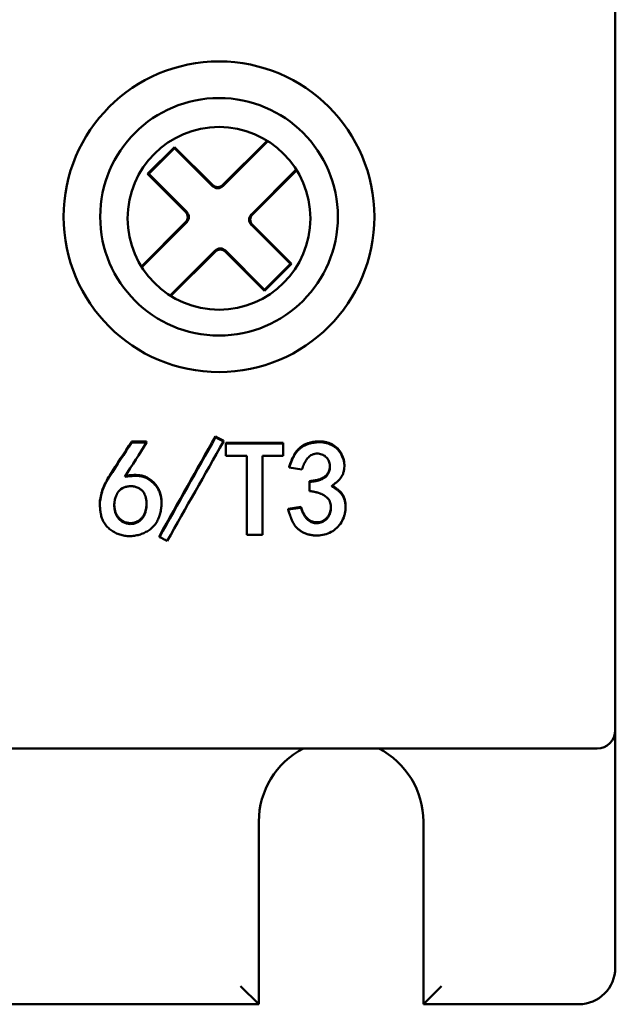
# Model space of a CAD drawing. Header units: millimetres. Extents: x 1837 to 2531, y 1683 to 1885.
# Tile 4 of 37: x 1896 to 1913, y 1683 to 1710. Entities that reach past the tile are written whole.
import ezdxf

# ---------------------------------------------------------------- set-up
doc = ezdxf.new("R2010")
doc.units = ezdxf.units.MM
doc.layers.add('Видимый контур (ГОСТ)', color=7, linetype='Continuous', lineweight=50)

msp = doc.modelspace()

# ---------------------------------------------------------------- linework, layer by layer
at = {"layer": 'Видимый контур (ГОСТ)'}
for p, q in [((1912.51, 1692.133), (1912.51, 1715.798)), ((1901.776, 1705.708), (1902.987, 1706.919)), ((1901.776, 1705.678), (1903.006, 1706.907)), ((1900.455, 1706.746), (1899.718, 1706.009)), ((1900.455, 1706.716), (1899.748, 1706.009)), ((1901.493, 1705.708), (1900.455, 1706.746)), ((1900.455, 1706.716), (1900.455, 1706.746)), ((1901.493, 1705.678), (1900.455, 1706.716)), ((1903.783, 1706.13), (1902.554, 1704.9)), ((1903.795, 1706.111), (1902.584, 1704.9)), ((1899.718, 1706.009), (1900.757, 1704.971)), ((1899.748, 1706.009), (1899.718, 1706.009)), ((1899.748, 1706.009), (1900.786, 1704.971)), ((1899.545, 1703.477), (1900.757, 1704.688)), ((1899.557, 1703.458), (1900.786, 1704.688)), ((1903.622, 1703.549), (1902.554, 1704.617)), ((1903.651, 1703.549), (1902.584, 1704.617)), ((1901.564, 1703.91), (1900.335, 1702.681)), ((1901.564, 1703.881), (1900.353, 1702.669)), ((1901.847, 1703.91), (1902.915, 1702.842)), ((1901.847, 1703.881), (1902.915, 1702.813)), ((1902.915, 1702.842), (1903.622, 1703.549)), ((1902.915, 1702.813), (1903.651, 1703.549)), ((1903.622, 1703.549), (1903.651, 1703.549)), ((1902.915, 1702.842), (1902.915, 1702.813)), ((1901.574, 1698.825), (1901.574, 1698.802)), ((1899.69, 1698.683), (1899.276, 1698.683)), ((1899.276, 1698.683), (1899.276, 1698.66)), ((1899.69, 1698.66), (1899.276, 1698.66)), ((1899.69, 1698.683), (1899.69, 1698.66)), ((1901.793, 1698.711), (1901.793, 1698.688)), ((1903.426, 1698.654), (1901.859, 1698.654)), ((1901.859, 1698.654), (1901.859, 1698.631)), ((1903.426, 1698.631), (1901.859, 1698.631)), ((1901.859, 1698.293), (1901.859, 1698.631)), ((1903.426, 1698.654), (1903.426, 1698.631)), ((1903.426, 1698.631), (1903.426, 1698.293)), ((1901.859, 1698.293), (1902.428, 1698.293)), ((1902.428, 1696.137), (1902.428, 1698.293)), ((1902.858, 1698.293), (1902.858, 1696.137)), ((1902.858, 1698.293), (1903.426, 1698.293)), ((1903.592, 1697.997), (1903.592, 1697.973)), ((1903.592, 1697.973), (1903.935, 1697.924)), ((1905.099, 1698.04), (1905.099, 1698.017)), ((1904.147, 1697.602), (1904.147, 1697.578)), ((1904.147, 1697.333), (1904.147, 1697.578)), ((1898.407, 1697.042), (1898.407, 1697.017)), ((1900.097, 1697.018), (1900.097, 1696.993)), ((1903.908, 1696.897), (1903.563, 1696.848)), ((1903.908, 1696.872), (1903.563, 1696.823)), ((1903.908, 1696.897), (1903.908, 1696.872)), ((1905.132, 1696.919), (1905.132, 1696.894)), ((1903.563, 1696.848), (1903.563, 1696.823)), ((1900.04, 1696.1), (1900.04, 1696.074)), ((1902.428, 1696.137), (1902.858, 1696.137)), ((1912.51, 1690.787), (1912.51, 1692.133)), ((1912.51, 1690.787), (1912.51, 1684.287)), ((1912.01, 1690.287), (1868.01, 1690.287)), ((1902.76, 1688.287), (1902.76, 1683.287)), ((1907.26, 1683.287), (1907.26, 1688.287)), ((1902.76, 1683.287), (1902.26, 1683.787)), ((1907.26, 1683.287), (1907.76, 1683.787)), ((1902.76, 1683.287), (1877.26, 1683.287)), ((1911.51, 1683.287), (1907.26, 1683.287))]:
    msp.add_line(p, q, dxfattribs=at)
for centre, radius in [((1901.67, 1704.837), 4.25), ((1901.67, 1704.837), 3.25), ((1901.67, 1704.794), 2.5)]:
    msp.add_circle(centre, radius, dxfattribs=at)
for centre, radius, start, end in [((1901.635, 1705.849), 0.2, 224.9964, 315.0036), ((1901.635, 1705.819), 0.2, 224.9964, 315.0036), ((1902.695, 1704.759), 0.2, 134.9964, 225.0036), ((1902.725, 1704.759), 0.2, 134.9964, 225.0036), ((1912.01, 1690.787), 0.5, 270, 0), ((1905.01, 1688.287), 2.25, 117.266, 180), ((1905.01, 1688.287), 2.25, 0, 62.734), ((1911.51, 1684.287), 1, 270, 0)]:
    msp.add_arc(centre, radius, start, end, dxfattribs=at)
for centre, major_axis, ratio, start_param, end_param in [((1900.615, 1704.829), (0.2, 0), 0.999695, 5.497939, 7.068431), ((1900.645, 1704.829), (0.2, 0), 0.999695, 5.497939, 7.068431), ((1901.705, 1703.769), (0, 0.2), 0.999695, 5.497939, 7.068431), ((1901.705, 1703.739), (0, 0.2), 0.999695, 5.497939, 7.068431), ((1900.807, 1724.195), (-160.317, -286.85), 0.039789, 1.494954, 1.504492), ((1900.807, 1724.187), (-160.27, -287.111), 0.039753, 1.494932, 1.504474), ((1898.979, 1725.824), (-189.627, -297.109), 0.042225, 1.503174, 1.506294), ((1898.979, 1725.815), (-189.561, -297.362), 0.042189, 1.50315, 1.506271), ((1899.392, 1725.721), (188.093, 296.842), 0.042022, 4.644583, 4.647752), ((1901.022, 1724.324), (161.854, 287.665), 0.04021, 4.636295, 4.645795)]:
    msp.add_ellipse(centre, major_axis=major_axis, ratio=ratio, start_param=start_param, end_param=end_param, dxfattribs=at)
for points, knots in [([(1901.793, 1698.711), (1901.756, 1698.73), (1901.72, 1698.749), (1901.647, 1698.787), (1901.61, 1698.806), (1901.574, 1698.825)], [-0.02471981, -0.02471981, -0.02471981, -0.02471981, -0.0123599, -0.0123599, 0, 0, 0, 0]), ([(1901.793, 1698.688), (1901.756, 1698.707), (1901.72, 1698.726), (1901.647, 1698.764), (1901.61, 1698.783), (1901.574, 1698.802)], [-0.02472609, -0.02472609, -0.02472609, -0.02472609, -0.01236305, -0.01236305, 0, 0, 0, 0]), ([(1905.099, 1698.04), (1905.099, 1698.053), (1905.098, 1698.066), (1905.096, 1698.11), (1905.092, 1698.14), (1905.079, 1698.2), (1905.071, 1698.23), (1905.039, 1698.319), (1905.011, 1698.373), (1904.904, 1698.524), (1904.81, 1698.596), (1904.679, 1698.646), (1904.666, 1698.651), (1904.637, 1698.66), (1904.623, 1698.664), (1904.58, 1698.674), (1904.55, 1698.68), (1904.459, 1698.691), (1904.395, 1698.692), (1904.313, 1698.685), (1904.298, 1698.684), (1904.267, 1698.68), (1904.251, 1698.677), (1904.205, 1698.668), (1904.175, 1698.661), (1904.085, 1698.635), (1904.028, 1698.611), (1903.95, 1698.567), (1903.924, 1698.55), (1903.878, 1698.514), (1903.856, 1698.495), (1903.826, 1698.465), (1903.817, 1698.455), (1903.799, 1698.434), (1903.79, 1698.423), (1903.764, 1698.388), (1903.748, 1698.362), (1903.73, 1698.332), (1903.729, 1698.329), (1903.726, 1698.324), (1903.721, 1698.315), (1903.716, 1698.306), (1903.706, 1698.287), (1903.7, 1698.274), (1903.681, 1698.233), (1903.668, 1698.204), (1903.654, 1698.17), (1903.654, 1698.169), (1903.653, 1698.167), (1903.652, 1698.163), (1903.65, 1698.159), (1903.647, 1698.151), (1903.645, 1698.146), (1903.638, 1698.128), (1903.633, 1698.114), (1903.618, 1698.071), (1903.605, 1698.036), (1903.592, 1697.997)], [0.2371544, 0.2371544, 0.2371544, 0.2371544, 0.25, 0.25, 0.28125, 0.28125, 0.3125, 0.3125, 0.375, 0.375, 0.5, 0.5, 0.515625, 0.515625, 0.53125, 0.53125, 0.5625, 0.5625, 0.625, 0.625, 0.640625, 0.640625, 0.65625, 0.65625, 0.6875, 0.6875, 0.75, 0.75, 0.78125, 0.78125, 0.8125, 0.8125, 0.828125, 0.828125, 0.84375, 0.84375, 0.875, 0.875, 0.8789062, 0.8789062, 0.8828125, 0.890625, 0.890625, 0.90625, 0.90625, 0.9375, 0.9375, 0.9394531, 0.9394531, 0.9414063, 0.9453125, 0.9453125, 0.953125, 0.953125, 0.96875, 0.96875, 1, 1, 1, 1]), ([(1904.747, 1697.466), (1904.78, 1697.49), (1904.809, 1697.511), (1904.833, 1697.53), (1904.845, 1697.539), (1904.856, 1697.548), (1904.866, 1697.555), (1904.871, 1697.559), (1904.876, 1697.563), (1904.88, 1697.567), (1904.885, 1697.57), (1904.886, 1697.572), (1904.892, 1697.577), (1904.894, 1697.579), (1904.899, 1697.583), (1904.902, 1697.585), (1904.905, 1697.588), (1904.908, 1697.591), (1904.911, 1697.593), (1904.917, 1697.6), (1904.923, 1697.605), (1904.928, 1697.61), (1904.942, 1697.623), (1904.951, 1697.633), (1904.96, 1697.643), (1904.969, 1697.653), (1904.977, 1697.662), (1904.988, 1697.675), (1904.996, 1697.686), (1905.003, 1697.696), (1905.011, 1697.708), (1905.015, 1697.714), (1905.019, 1697.72), (1905.023, 1697.727), (1905.027, 1697.733), (1905.03, 1697.739), (1905.034, 1697.746), (1905.041, 1697.759), (1905.047, 1697.772), (1905.053, 1697.785), (1905.065, 1697.814), (1905.074, 1697.842), (1905.081, 1697.872), (1905.089, 1697.903), (1905.094, 1697.932), (1905.096, 1697.962), (1905.099, 1697.993), (1905.099, 1698.023), (1905.098, 1698.055), (1905.096, 1698.086), (1905.092, 1698.116), (1905.085, 1698.146), (1905.079, 1698.176), (1905.071, 1698.206), (1905.06, 1698.236), (1905.039, 1698.296), (1905.011, 1698.35), (1904.975, 1698.4), (1904.939, 1698.45), (1904.898, 1698.493), (1904.851, 1698.53), (1904.828, 1698.548), (1904.803, 1698.564), (1904.776, 1698.579), (1904.75, 1698.594), (1904.721, 1698.607), (1904.693, 1698.618), (1904.679, 1698.623), (1904.666, 1698.628), (1904.652, 1698.632), (1904.638, 1698.637), (1904.623, 1698.641), (1904.609, 1698.644), (1904.58, 1698.651), (1904.55, 1698.657), (1904.52, 1698.661), (1904.489, 1698.665), (1904.458, 1698.667), (1904.426, 1698.667), (1904.395, 1698.668), (1904.361, 1698.667), (1904.329, 1698.664), (1904.313, 1698.662), (1904.298, 1698.661), (1904.282, 1698.659), (1904.267, 1698.657), (1904.251, 1698.654), (1904.236, 1698.651), (1904.205, 1698.646), (1904.175, 1698.638), (1904.145, 1698.629), (1904.084, 1698.612), (1904.03, 1698.589), (1903.976, 1698.559), (1903.949, 1698.543), (1903.924, 1698.527), (1903.901, 1698.509), (1903.878, 1698.491), (1903.855, 1698.471), (1903.836, 1698.452), (1903.826, 1698.442), (1903.817, 1698.432), (1903.808, 1698.421), (1903.799, 1698.411), (1903.79, 1698.399), (1903.782, 1698.388), (1903.773, 1698.376), (1903.765, 1698.364), (1903.756, 1698.351), (1903.752, 1698.345), (1903.748, 1698.338), (1903.744, 1698.332), (1903.74, 1698.325), (1903.735, 1698.317), (1903.732, 1698.312), (1903.729, 1698.305), (1903.726, 1698.301), (1903.722, 1698.294), (1903.719, 1698.289), (1903.716, 1698.282), (1903.713, 1698.276), (1903.706, 1698.263), (1903.7, 1698.25), (1903.693, 1698.237), (1903.687, 1698.223), (1903.681, 1698.209), (1903.674, 1698.194), (1903.671, 1698.187), (1903.668, 1698.179), (1903.665, 1698.172), (1903.663, 1698.168), (1903.662, 1698.164), (1903.66, 1698.16), (1903.658, 1698.156), (1903.656, 1698.151), (1903.655, 1698.148), (1903.653, 1698.142), (1903.652, 1698.139), (1903.649, 1698.133), (1903.647, 1698.128), (1903.645, 1698.122), (1903.643, 1698.116), (1903.639, 1698.105), (1903.634, 1698.091), (1903.628, 1698.076), (1903.617, 1698.046), (1903.604, 1698.009), (1903.592, 1697.973)], [0, 0, 0, 0, 0.03125, 0.03125, 0.03125, 0.046875, 0.046875, 0.046875, 0.0546875, 0.0546875, 0.0546875, 0.0625, 0.0625, 0.0625, 0.0649533, 0.0649533, 0.0649533, 0.0676296, 0.0676296, 0.0676296, 0.0738289, 0.0738289, 0.0738289, 0.0908247, 0.0908247, 0.0908247, 0.109375, 0.109375, 0.109375, 0.125, 0.125, 0.125, 0.1321269, 0.1321269, 0.1321269, 0.1393884, 0.1393884, 0.1393884, 0.1542967, 0.1542967, 0.1542967, 0.1854362, 0.1854362, 0.1854362, 0.2176863, 0.2176863, 0.2176863, 0.25, 0.25, 0.25, 0.281654, 0.281654, 0.281654, 0.3128632, 0.3128632, 0.3128632, 0.375, 0.375, 0.375, 0.4375, 0.4375, 0.4375, 0.46875, 0.46875, 0.46875, 0.5, 0.5, 0.5, 0.5160936, 0.5160936, 0.5160936, 0.5316572, 0.5316572, 0.5316572, 0.5625, 0.5625, 0.5625, 0.59375, 0.59375, 0.59375, 0.625, 0.625, 0.625, 0.6411149, 0.6411149, 0.6411149, 0.6567689, 0.6567689, 0.6567689, 0.6875, 0.6875, 0.6875, 0.75, 0.75, 0.75, 0.78125, 0.78125, 0.78125, 0.8125, 0.8125, 0.8125, 0.8283241, 0.8283241, 0.8283241, 0.84375, 0.84375, 0.84375, 0.859375, 0.859375, 0.859375, 0.8671875, 0.8671875, 0.8671875, 0.875, 0.875, 0.875, 0.8835791, 0.8835791, 0.8835791, 0.8912602, 0.8912602, 0.8912602, 0.90625, 0.90625, 0.90625, 0.921875, 0.921875, 0.921875, 0.9296875, 0.9296875, 0.9296875, 0.9335938, 0.9335938, 0.9335938, 0.9374999, 0.9374999, 0.9374999, 0.9482782, 0.9482782, 0.9482782, 0.9568304, 0.9568304, 0.9568304, 0.9715812, 0.9715812, 0.9715812, 1, 1, 1, 1]), ([(1903.935, 1697.924), (1903.945, 1697.95), (1903.954, 1697.971), (1903.961, 1697.99), (1903.965, 1698), (1903.969, 1698.008), (1903.972, 1698.016), (1903.973, 1698.02), (1903.975, 1698.024), (1903.977, 1698.027), (1903.978, 1698.031), (1903.979, 1698.032), (1903.981, 1698.037), (1903.982, 1698.04), (1903.986, 1698.048), (1903.988, 1698.052), (1903.99, 1698.058), (1903.992, 1698.063), (1903.994, 1698.067), (1903.999, 1698.078), (1904.003, 1698.084), (1904.008, 1698.095), (1904.013, 1698.104), (1904.017, 1698.113), (1904.022, 1698.122), (1904.024, 1698.126), (1904.027, 1698.13), (1904.029, 1698.134), (1904.031, 1698.138), (1904.033, 1698.141), (1904.036, 1698.146), (1904.038, 1698.151), (1904.042, 1698.157), (1904.045, 1698.162), (1904.049, 1698.168), (1904.052, 1698.172), (1904.055, 1698.177), (1904.062, 1698.188), (1904.069, 1698.197), (1904.075, 1698.205), (1904.088, 1698.224), (1904.1, 1698.238), (1904.116, 1698.254), (1904.13, 1698.269), (1904.144, 1698.282), (1904.159, 1698.294), (1904.174, 1698.305), (1904.187, 1698.314), (1904.205, 1698.323), (1904.213, 1698.327), (1904.223, 1698.331), (1904.232, 1698.335), (1904.242, 1698.339), (1904.251, 1698.342), (1904.261, 1698.344), (1904.281, 1698.35), (1904.302, 1698.354), (1904.323, 1698.355), (1904.345, 1698.357), (1904.365, 1698.357), (1904.385, 1698.355), (1904.406, 1698.353), (1904.427, 1698.349), (1904.448, 1698.344), (1904.489, 1698.333), (1904.526, 1698.315), (1904.562, 1698.291), (1904.597, 1698.267), (1904.626, 1698.237), (1904.648, 1698.204), (1904.67, 1698.171), (1904.686, 1698.133), (1904.696, 1698.091), (1904.7, 1698.07), (1904.703, 1698.05), (1904.704, 1698.03), (1904.705, 1698.009), (1904.704, 1697.988), (1904.702, 1697.966), (1904.698, 1697.924), (1904.687, 1697.884), (1904.671, 1697.845), (1904.662, 1697.825), (1904.653, 1697.807), (1904.642, 1697.79), (1904.631, 1697.773), (1904.618, 1697.755), (1904.606, 1697.742), (1904.6, 1697.735), (1904.594, 1697.73), (1904.588, 1697.723), (1904.581, 1697.717), (1904.575, 1697.712), (1904.567, 1697.706), (1904.553, 1697.694), (1904.537, 1697.683), (1904.52, 1697.674), (1904.504, 1697.664), (1904.485, 1697.655), (1904.466, 1697.647), (1904.456, 1697.643), (1904.446, 1697.639), (1904.436, 1697.635), (1904.43, 1697.634), (1904.425, 1697.632), (1904.42, 1697.63), (1904.414, 1697.628), (1904.408, 1697.626), (1904.403, 1697.625), (1904.398, 1697.624), (1904.395, 1697.623), (1904.39, 1697.621), (1904.385, 1697.62), (1904.381, 1697.619), (1904.376, 1697.617), (1904.366, 1697.615), (1904.356, 1697.612), (1904.346, 1697.61), (1904.328, 1697.606), (1904.308, 1697.602), (1904.287, 1697.599), (1904.282, 1697.598), (1904.278, 1697.597), (1904.276, 1697.597), (1904.27, 1697.596), (1904.263, 1697.595), (1904.254, 1697.593), (1904.246, 1697.592), (1904.236, 1697.59), (1904.224, 1697.589), (1904.202, 1697.585), (1904.174, 1697.582), (1904.147, 1697.578)], [0, 0, 0, 0, 0.03125, 0.03125, 0.03125, 0.046875, 0.046875, 0.046875, 0.054687, 0.054687, 0.054687, 0.0625, 0.0625, 0.0625, 0.067882, 0.067882, 0.067882, 0.075173, 0.075173, 0.075173, 0.09375, 0.09375, 0.09375, 0.109375, 0.109375, 0.109375, 0.117187, 0.117187, 0.117187, 0.125, 0.125, 0.125, 0.131121, 0.131121, 0.131121, 0.13787, 0.13787, 0.13787, 0.153378, 0.153378, 0.153378, 0.1875, 0.1875, 0.1875, 0.21875, 0.21875, 0.21875, 0.25, 0.25, 0.25, 0.264173, 0.264173, 0.264173, 0.278966, 0.278966, 0.278966, 0.310147, 0.310147, 0.310147, 0.342621, 0.342621, 0.342621, 0.375, 0.375, 0.375, 0.437556, 0.437556, 0.437556, 0.5, 0.5, 0.5, 0.562405, 0.562405, 0.562405, 0.593465, 0.593465, 0.593465, 0.625, 0.625, 0.625, 0.6875, 0.6875, 0.6875, 0.71875, 0.71875, 0.71875, 0.75, 0.75, 0.75, 0.766639, 0.766639, 0.766639, 0.782109, 0.782109, 0.782109, 0.8125, 0.8125, 0.8125, 0.84375, 0.84375, 0.84375, 0.859375, 0.859375, 0.859375, 0.867187, 0.867187, 0.867187, 0.875, 0.875, 0.875, 0.88375, 0.88375, 0.88375, 0.891391, 0.891391, 0.891391, 0.90625, 0.90625, 0.90625, 0.933594, 0.933594, 0.933594, 0.940589, 0.940589, 0.940589, 0.95688, 0.95688, 0.95688, 0.971615, 0.971615, 0.971615, 1, 1, 1, 1]), ([(1904.704, 1698.02), (1904.704, 1698.01), (1904.703, 1698), (1904.702, 1697.99), (1904.698, 1697.947), (1904.687, 1697.908), (1904.671, 1697.869), (1904.654, 1697.83), (1904.633, 1697.796), (1904.606, 1697.766), (1904.6, 1697.759), (1904.594, 1697.754), (1904.588, 1697.747), (1904.581, 1697.741), (1904.574, 1697.735), (1904.567, 1697.73), (1904.553, 1697.718), (1904.537, 1697.708), (1904.52, 1697.698), (1904.487, 1697.679), (1904.448, 1697.662), (1904.403, 1697.649), (1904.398, 1697.648), (1904.394, 1697.647), (1904.39, 1697.645), (1904.385, 1697.644), (1904.381, 1697.643), (1904.376, 1697.642), (1904.366, 1697.639), (1904.356, 1697.637), (1904.346, 1697.634), (1904.325, 1697.63), (1904.302, 1697.625), (1904.278, 1697.621), (1904.272, 1697.62), (1904.271, 1697.62), (1904.267, 1697.619), (1904.263, 1697.619), (1904.259, 1697.618), (1904.254, 1697.617), (1904.245, 1697.616), (1904.235, 1697.615), (1904.224, 1697.613), (1904.202, 1697.61), (1904.176, 1697.606), (1904.147, 1697.602)], [0.6102619, 0.6102619, 0.6102619, 0.6102619, 0.625, 0.625, 0.625, 0.6875, 0.6875, 0.6875, 0.75, 0.75, 0.75, 0.765625, 0.765625, 0.765625, 0.78125, 0.78125, 0.78125, 0.8125, 0.8125, 0.8125, 0.875, 0.875, 0.875, 0.8828125, 0.8828125, 0.8828125, 0.890625, 0.890625, 0.890625, 0.90625, 0.90625, 0.90625, 0.9375, 0.9375, 0.9375, 0.9453125, 0.9453125, 0.9453125, 0.953125, 0.953125, 0.953125, 0.96875, 0.96875, 0.96875, 1, 1, 1, 1]), ([(1898.683, 1697.759), (1898.636, 1697.686), (1898.603, 1697.631), (1898.581, 1697.593), (1898.58, 1697.591), (1898.577, 1697.585), (1898.575, 1697.582), (1898.573, 1697.578), (1898.571, 1697.574), (1898.569, 1697.57), (1898.565, 1697.563), (1898.561, 1697.555), (1898.557, 1697.548), (1898.549, 1697.533), (1898.542, 1697.518), (1898.535, 1697.504), (1898.522, 1697.475), (1898.51, 1697.446), (1898.5, 1697.419), (1898.489, 1697.392), (1898.48, 1697.364), (1898.471, 1697.333), (1898.462, 1697.302), (1898.454, 1697.269), (1898.446, 1697.234), (1898.445, 1697.229), (1898.445, 1697.228), (1898.444, 1697.226), (1898.443, 1697.223), (1898.443, 1697.22), (1898.442, 1697.217), (1898.441, 1697.211), (1898.439, 1697.205), (1898.438, 1697.198), (1898.435, 1697.185), (1898.432, 1697.17), (1898.429, 1697.154), (1898.423, 1697.122), (1898.415, 1697.085), (1898.407, 1697.042)], [0, 0, 0, 0, 0.25, 0.25, 0.25, 0.265625, 0.265625, 0.265625, 0.28125, 0.28125, 0.28125, 0.3125, 0.3125, 0.3125, 0.375, 0.375, 0.375, 0.5, 0.5, 0.5, 0.625, 0.625, 0.625, 0.75, 0.75, 0.75, 0.765625, 0.765625, 0.765625, 0.78125, 0.78125, 0.78125, 0.8125, 0.8125, 0.8125, 0.875, 0.875, 0.875, 1, 1, 1, 1]), ([(1898.407, 1697.017), (1898.409, 1696.987), (1898.41, 1696.961), (1898.412, 1696.938), (1898.412, 1696.927), (1898.413, 1696.917), (1898.413, 1696.907), (1898.414, 1696.903), (1898.414, 1696.898), (1898.414, 1696.894), (1898.415, 1696.89), (1898.415, 1696.888), (1898.415, 1696.882), (1898.415, 1696.878), (1898.416, 1696.869), (1898.416, 1696.864), (1898.417, 1696.857), (1898.418, 1696.851), (1898.418, 1696.846), (1898.419, 1696.833), (1898.42, 1696.825), (1898.421, 1696.812), (1898.422, 1696.801), (1898.424, 1696.79), (1898.425, 1696.78), (1898.426, 1696.775), (1898.426, 1696.769), (1898.427, 1696.764), (1898.428, 1696.759), (1898.428, 1696.756), (1898.429, 1696.75), (1898.43, 1696.745), (1898.431, 1696.737), (1898.432, 1696.732), (1898.433, 1696.726), (1898.434, 1696.72), (1898.435, 1696.714), (1898.437, 1696.702), (1898.44, 1696.691), (1898.442, 1696.68), (1898.447, 1696.658), (1898.452, 1696.638), (1898.459, 1696.616), (1898.465, 1696.595), (1898.472, 1696.576), (1898.479, 1696.557), (1898.487, 1696.538), (1898.494, 1696.522), (1898.504, 1696.504), (1898.508, 1696.495), (1898.514, 1696.485), (1898.519, 1696.476), (1898.524, 1696.467), (1898.53, 1696.458), (1898.536, 1696.449), (1898.547, 1696.431), (1898.56, 1696.414), (1898.574, 1696.397), (1898.601, 1696.363), (1898.634, 1696.33), (1898.668, 1696.3), (1898.686, 1696.285), (1898.703, 1696.272), (1898.721, 1696.259), (1898.739, 1696.245), (1898.758, 1696.233), (1898.777, 1696.221), (1898.816, 1696.198), (1898.858, 1696.177), (1898.898, 1696.161), (1898.919, 1696.152), (1898.939, 1696.145), (1898.96, 1696.139), (1898.981, 1696.132), (1899.003, 1696.126), (1899.024, 1696.121), (1899.067, 1696.111), (1899.113, 1696.105), (1899.156, 1696.101), (1899.179, 1696.1), (1899.2, 1696.099), (1899.222, 1696.099), (1899.244, 1696.099), (1899.266, 1696.1), (1899.288, 1696.101), (1899.332, 1696.104), (1899.376, 1696.111), (1899.421, 1696.12), (1899.465, 1696.13), (1899.509, 1696.142), (1899.551, 1696.157), (1899.592, 1696.173), (1899.631, 1696.19), (1899.672, 1696.212), (1899.691, 1696.222), (1899.712, 1696.234), (1899.73, 1696.246), (1899.749, 1696.259), (1899.767, 1696.271), (1899.785, 1696.284), (1899.819, 1696.311), (1899.851, 1696.34), (1899.88, 1696.372), (1899.908, 1696.403), (1899.934, 1696.437), (1899.957, 1696.474), (1899.968, 1696.493), (1899.979, 1696.512), (1899.99, 1696.532), (1900, 1696.552), (1900.01, 1696.574), (1900.018, 1696.593), (1900.023, 1696.604), (1900.027, 1696.613), (1900.031, 1696.624), (1900.034, 1696.634), (1900.038, 1696.644), (1900.042, 1696.654), (1900.049, 1696.675), (1900.055, 1696.696), (1900.061, 1696.718), (1900.072, 1696.761), (1900.081, 1696.806), (1900.088, 1696.851), (1900.094, 1696.898), (1900.097, 1696.943), (1900.097, 1696.987), (1900.098, 1697.009), (1900.097, 1697.031), (1900.096, 1697.053), (1900.094, 1697.075), (1900.092, 1697.095), (1900.089, 1697.117), (1900.088, 1697.128), (1900.086, 1697.14), (1900.084, 1697.151), (1900.082, 1697.163), (1900.08, 1697.174), (1900.077, 1697.184), (1900.072, 1697.206), (1900.067, 1697.227), (1900.06, 1697.249), (1900.047, 1697.29), (1900.031, 1697.329), (1900.01, 1697.368), (1900, 1697.388), (1899.989, 1697.408), (1899.977, 1697.426), (1899.964, 1697.445), (1899.951, 1697.463), (1899.938, 1697.48), (1899.91, 1697.515), (1899.879, 1697.548), (1899.844, 1697.579), (1899.809, 1697.61), (1899.772, 1697.637), (1899.735, 1697.659), (1899.716, 1697.67), (1899.696, 1697.68), (1899.677, 1697.689), (1899.667, 1697.694), (1899.657, 1697.698), (1899.647, 1697.702), (1899.637, 1697.706), (1899.626, 1697.71), (1899.617, 1697.713), (1899.612, 1697.715), (1899.608, 1697.716), (1899.603, 1697.718), (1899.599, 1697.719), (1899.594, 1697.72), (1899.589, 1697.722), (1899.58, 1697.724), (1899.57, 1697.727), (1899.56, 1697.729), (1899.54, 1697.733), (1899.519, 1697.737), (1899.499, 1697.74), (1899.477, 1697.743), (1899.455, 1697.745), (1899.432, 1697.746), (1899.421, 1697.747), (1899.409, 1697.747), (1899.397, 1697.747), (1899.391, 1697.747), (1899.385, 1697.747), (1899.379, 1697.747), (1899.373, 1697.747), (1899.366, 1697.747), (1899.361, 1697.747), (1899.356, 1697.747), (1899.352, 1697.747), (1899.346, 1697.747), (1899.342, 1697.747), (1899.336, 1697.747), (1899.331, 1697.746), (1899.321, 1697.746), (1899.309, 1697.745), (1899.299, 1697.745), (1899.288, 1697.744), (1899.276, 1697.743), (1899.264, 1697.742), (1899.256, 1697.741), (1899.247, 1697.741), (1899.237, 1697.74), (1899.232, 1697.739), (1899.227, 1697.739), (1899.225, 1697.739), (1899.22, 1697.738), (1899.212, 1697.737), (1899.203, 1697.736), (1899.194, 1697.735), (1899.184, 1697.734), (1899.172, 1697.733), (1899.149, 1697.73), (1899.121, 1697.727), (1899.093, 1697.723)], [0, 0, 0, 0, 0.015625, 0.015625, 0.015625, 0.023437, 0.023437, 0.023437, 0.027344, 0.027344, 0.027344, 0.03125, 0.03125, 0.03125, 0.033939, 0.033939, 0.033939, 0.037583, 0.037583, 0.037583, 0.046875, 0.046875, 0.046875, 0.054687, 0.054687, 0.054687, 0.058594, 0.058594, 0.058594, 0.0625, 0.0625, 0.0625, 0.065763, 0.065763, 0.065763, 0.069289, 0.069289, 0.069289, 0.077106, 0.077106, 0.077106, 0.09375, 0.09375, 0.09375, 0.109375, 0.109375, 0.109375, 0.125, 0.125, 0.125, 0.132382, 0.132382, 0.132382, 0.140224, 0.140224, 0.140224, 0.15625, 0.15625, 0.15625, 0.1875, 0.1875, 0.1875, 0.203278, 0.203278, 0.203278, 0.21875, 0.21875, 0.21875, 0.25, 0.25, 0.25, 0.265784, 0.265784, 0.265784, 0.28125, 0.28125, 0.28125, 0.3125, 0.3125, 0.3125, 0.328457, 0.328457, 0.328457, 0.344067, 0.344067, 0.344067, 0.375, 0.375, 0.375, 0.40625, 0.40625, 0.40625, 0.4375, 0.4375, 0.4375, 0.452706, 0.452706, 0.452706, 0.46831, 0.46831, 0.46831, 0.5, 0.5, 0.5, 0.53125, 0.53125, 0.53125, 0.546875, 0.546875, 0.546875, 0.5625, 0.5625, 0.5625, 0.570732, 0.570732, 0.570732, 0.578731, 0.578731, 0.578731, 0.594284, 0.594284, 0.594284, 0.625, 0.625, 0.625, 0.65625, 0.65625, 0.65625, 0.671875, 0.671875, 0.671875, 0.6875, 0.6875, 0.6875, 0.694985, 0.694985, 0.694985, 0.702824, 0.702824, 0.702824, 0.71875, 0.71875, 0.71875, 0.75, 0.75, 0.75, 0.765284, 0.765284, 0.765284, 0.781012, 0.781012, 0.781012, 0.8125, 0.8125, 0.8125, 0.84375, 0.84375, 0.84375, 0.859375, 0.859375, 0.859375, 0.867187, 0.867187, 0.867187, 0.875, 0.875, 0.875, 0.879248, 0.879248, 0.879248, 0.883295, 0.883295, 0.883295, 0.891034, 0.891034, 0.891034, 0.90625, 0.90625, 0.90625, 0.921875, 0.921875, 0.921875, 0.929687, 0.929687, 0.929687, 0.933594, 0.933594, 0.933594, 0.9375, 0.9375, 0.9375, 0.94188, 0.94188, 0.94188, 0.945699, 0.945699, 0.945699, 0.953125, 0.953125, 0.953125, 0.960937, 0.960937, 0.960937, 0.966797, 0.966797, 0.966797, 0.970297, 0.970297, 0.970297, 0.978446, 0.978446, 0.978446, 0.985811, 0.985811, 0.985811, 1, 1, 1, 1]), ([(1898.683, 1697.735), (1898.66, 1697.699), (1898.64, 1697.666), (1898.623, 1697.639), (1898.614, 1697.625), (1898.607, 1697.612), (1898.6, 1697.6), (1898.596, 1697.595), (1898.593, 1697.589), (1898.59, 1697.584), (1898.588, 1697.581), (1898.587, 1697.579), (1898.586, 1697.576), (1898.584, 1697.574), (1898.584, 1697.573), (1898.581, 1697.569), (1898.58, 1697.566), (1898.577, 1697.561), (1898.575, 1697.557), (1898.573, 1697.553), (1898.571, 1697.55), (1898.569, 1697.546), (1898.565, 1697.538), (1898.561, 1697.531), (1898.557, 1697.524), (1898.548, 1697.506), (1898.541, 1697.492), (1898.535, 1697.479), (1898.52, 1697.447), (1898.511, 1697.426), (1898.5, 1697.395), (1898.49, 1697.368), (1898.48, 1697.339), (1898.471, 1697.308), (1898.467, 1697.293), (1898.463, 1697.277), (1898.458, 1697.26), (1898.456, 1697.252), (1898.454, 1697.244), (1898.452, 1697.235), (1898.451, 1697.231), (1898.45, 1697.226), (1898.449, 1697.222), (1898.448, 1697.218), (1898.446, 1697.212), (1898.446, 1697.209), (1898.445, 1697.207), (1898.445, 1697.206), (1898.445, 1697.205), (1898.445, 1697.204), (1898.444, 1697.202), (1898.444, 1697.201), (1898.443, 1697.198), (1898.443, 1697.195), (1898.442, 1697.192), (1898.441, 1697.187), (1898.44, 1697.181), (1898.438, 1697.173), (1898.435, 1697.161), (1898.432, 1697.146), (1898.429, 1697.13), (1898.423, 1697.097), (1898.415, 1697.056), (1898.407, 1697.017)], [0, 0, 0, 0, 0.125, 0.125, 0.125, 0.1875, 0.1875, 0.1875, 0.21875, 0.21875, 0.21875, 0.234375, 0.234375, 0.234375, 0.25, 0.25, 0.25, 0.259904, 0.259904, 0.259904, 0.270435, 0.270435, 0.270435, 0.29371, 0.29371, 0.29371, 0.351911, 0.351911, 0.351911, 0.5, 0.5, 0.5, 0.624999, 0.624999, 0.624999, 0.6875, 0.6875, 0.6875, 0.71875, 0.71875, 0.71875, 0.734375, 0.734375, 0.734375, 0.749999, 0.749999, 0.749999, 0.762268, 0.762268, 0.762268, 0.773328, 0.773328, 0.773328, 0.793109, 0.793109, 0.793109, 0.827318, 0.827318, 0.827318, 0.886322, 0.886322, 0.886322, 1, 1, 1, 1]), ([(1900.097, 1697.018), (1900.097, 1697.06), (1900.095, 1697.102), (1900.089, 1697.142), (1900.088, 1697.153), (1900.086, 1697.165), (1900.084, 1697.176), (1900.082, 1697.187), (1900.08, 1697.198), (1900.077, 1697.209), (1900.072, 1697.231), (1900.067, 1697.252), (1900.06, 1697.273), (1900.047, 1697.315), (1900.03, 1697.355), (1900.01, 1697.393), (1900, 1697.412), (1899.989, 1697.432), (1899.977, 1697.451), (1899.964, 1697.469), (1899.951, 1697.487), (1899.938, 1697.505), (1899.91, 1697.54), (1899.879, 1697.573), (1899.844, 1697.603), (1899.809, 1697.634), (1899.772, 1697.661), (1899.735, 1697.683), (1899.697, 1697.705), (1899.657, 1697.723), (1899.617, 1697.737), (1899.612, 1697.739), (1899.608, 1697.74), (1899.603, 1697.742), (1899.598, 1697.743), (1899.594, 1697.744), (1899.589, 1697.746), (1899.58, 1697.748), (1899.57, 1697.751), (1899.56, 1697.753), (1899.54, 1697.758), (1899.52, 1697.761), (1899.499, 1697.764), (1899.456, 1697.77), (1899.41, 1697.772), (1899.361, 1697.771), (1899.355, 1697.771), (1899.351, 1697.771), (1899.346, 1697.771), (1899.341, 1697.771), (1899.336, 1697.771), (1899.331, 1697.77), (1899.321, 1697.77), (1899.31, 1697.769), (1899.299, 1697.769), (1899.277, 1697.767), (1899.253, 1697.765), (1899.228, 1697.763), (1899.222, 1697.762), (1899.22, 1697.762), (1899.216, 1697.762), (1899.212, 1697.761), (1899.208, 1697.761), (1899.203, 1697.76), (1899.194, 1697.759), (1899.183, 1697.758), (1899.172, 1697.757), (1899.154, 1697.755), (1899.133, 1697.752), (1899.11, 1697.749)], [0.6575345, 0.6575345, 0.6575345, 0.6575345, 0.6875, 0.6875, 0.6875, 0.6953125, 0.6953125, 0.6953125, 0.703125, 0.703125, 0.703125, 0.71875, 0.71875, 0.71875, 0.75, 0.75, 0.75, 0.765625, 0.765625, 0.765625, 0.78125, 0.78125, 0.78125, 0.8125, 0.8125, 0.8125, 0.84375, 0.84375, 0.84375, 0.875, 0.875, 0.875, 0.8789063, 0.8789063, 0.8789063, 0.8828125, 0.8828125, 0.8828125, 0.890625, 0.890625, 0.890625, 0.90625, 0.90625, 0.90625, 0.9375, 0.9375, 0.9375, 0.9414062, 0.9414062, 0.9414062, 0.9453125, 0.9453125, 0.9453125, 0.953125, 0.953125, 0.953125, 0.96875, 0.96875, 0.96875, 0.9726562, 0.9726562, 0.9726562, 0.9765625, 0.9765625, 0.9765625, 0.984375, 0.984375, 0.984375, 0.9970449, 0.9970449, 0.9970449, 0.9970449]), ([(1898.936, 1696.564), (1898.915, 1696.586), (1898.897, 1696.611), (1898.881, 1696.638), (1898.873, 1696.652), (1898.865, 1696.666), (1898.858, 1696.681), (1898.855, 1696.688), (1898.852, 1696.696), (1898.849, 1696.703), (1898.845, 1696.711), (1898.842, 1696.72), (1898.84, 1696.727), (1898.829, 1696.756), (1898.821, 1696.786), (1898.816, 1696.817), (1898.813, 1696.833), (1898.81, 1696.848), (1898.809, 1696.864), (1898.807, 1696.88), (1898.806, 1696.898), (1898.805, 1696.913), (1898.804, 1696.944), (1898.805, 1696.974), (1898.808, 1697.006), (1898.81, 1697.021), (1898.812, 1697.037), (1898.815, 1697.053), (1898.816, 1697.061), (1898.817, 1697.069), (1898.819, 1697.077), (1898.821, 1697.085), (1898.822, 1697.092), (1898.824, 1697.101), (1898.832, 1697.136), (1898.842, 1697.168), (1898.854, 1697.198), (1898.859, 1697.212), (1898.866, 1697.227), (1898.872, 1697.24), (1898.876, 1697.247), (1898.879, 1697.254), (1898.883, 1697.26), (1898.886, 1697.267), (1898.89, 1697.273), (1898.894, 1697.279), (1898.928, 1697.335), (1898.972, 1697.378), (1899.026, 1697.409), (1899.053, 1697.424), (1899.082, 1697.436), (1899.113, 1697.445), (1899.144, 1697.454), (1899.178, 1697.46), (1899.211, 1697.463), (1899.245, 1697.465), (1899.278, 1697.465), (1899.31, 1697.461), (1899.327, 1697.459), (1899.343, 1697.457), (1899.359, 1697.453), (1899.375, 1697.45), (1899.391, 1697.446), (1899.407, 1697.44), (1899.44, 1697.43), (1899.469, 1697.417), (1899.496, 1697.4), (1899.51, 1697.392), (1899.523, 1697.383), (1899.535, 1697.374), (1899.547, 1697.364), (1899.558, 1697.353), (1899.568, 1697.343)], [0, 0, 0, 0, 0.03125, 0.03125, 0.03125, 0.046875, 0.046875, 0.046875, 0.0546881, 0.0546881, 0.0546881, 0.0625, 0.0625, 0.0625, 0.09375, 0.09375, 0.09375, 0.1093842, 0.1093842, 0.1093842, 0.125, 0.125, 0.125, 0.15625, 0.15625, 0.15625, 0.171875, 0.171875, 0.171875, 0.1796916, 0.1796916, 0.1796916, 0.1875, 0.1875, 0.1875, 0.21875, 0.21875, 0.21875, 0.234375, 0.234375, 0.234375, 0.2421912, 0.2421912, 0.2421912, 0.25, 0.25, 0.25, 0.3125, 0.3125, 0.3125, 0.343752, 0.343752, 0.343752, 0.375, 0.375, 0.375, 0.40625, 0.40625, 0.40625, 0.4218986, 0.4218986, 0.4218986, 0.4375, 0.4375, 0.4375, 0.46875, 0.46875, 0.46875, 0.4843868, 0.4843868, 0.4843868, 0.5, 0.5, 0.5, 0.5]), ([(1903.563, 1696.823), (1903.577, 1696.78), (1903.588, 1696.743), (1903.599, 1696.711), (1903.604, 1696.695), (1903.609, 1696.68), (1903.613, 1696.667), (1903.616, 1696.661), (1903.618, 1696.654), (1903.62, 1696.649), (1903.622, 1696.643), (1903.623, 1696.641), (1903.626, 1696.632), (1903.627, 1696.629), (1903.629, 1696.623), (1903.63, 1696.619), (1903.632, 1696.615), (1903.634, 1696.61), (1903.635, 1696.607), (1903.639, 1696.597), (1903.642, 1696.589), (1903.645, 1696.582), (1903.652, 1696.565), (1903.656, 1696.554), (1903.664, 1696.536), (1903.671, 1696.521), (1903.677, 1696.507), (1903.684, 1696.494), (1903.687, 1696.487), (1903.691, 1696.48), (1903.694, 1696.474), (1903.697, 1696.468), (1903.7, 1696.462), (1903.704, 1696.455), (1903.706, 1696.452), (1903.709, 1696.448), (1903.711, 1696.444), (1903.713, 1696.441), (1903.715, 1696.437), (1903.717, 1696.434), (1903.721, 1696.426), (1903.726, 1696.419), (1903.73, 1696.413), (1903.739, 1696.399), (1903.747, 1696.387), (1903.757, 1696.374), (1903.775, 1696.349), (1903.794, 1696.328), (1903.816, 1696.307), (1903.827, 1696.296), (1903.838, 1696.286), (1903.85, 1696.276), (1903.862, 1696.266), (1903.874, 1696.257), (1903.887, 1696.248), (1903.913, 1696.23), (1903.943, 1696.213), (1903.971, 1696.199), (1903.986, 1696.191), (1904, 1696.185), (1904.015, 1696.179), (1904.03, 1696.173), (1904.045, 1696.167), (1904.061, 1696.161), (1904.092, 1696.151), (1904.124, 1696.142), (1904.158, 1696.135), (1904.192, 1696.128), (1904.224, 1696.123), (1904.258, 1696.119), (1904.292, 1696.116), (1904.325, 1696.115), (1904.359, 1696.116), (1904.426, 1696.117), (1904.492, 1696.126), (1904.556, 1696.142), (1904.621, 1696.159), (1904.68, 1696.182), (1904.739, 1696.213), (1904.796, 1696.244), (1904.849, 1696.282), (1904.895, 1696.326), (1904.942, 1696.37), (1904.982, 1696.42), (1905.016, 1696.476), (1905.05, 1696.531), (1905.076, 1696.591), (1905.096, 1696.654), (1905.106, 1696.686), (1905.114, 1696.718), (1905.12, 1696.751), (1905.125, 1696.783), (1905.129, 1696.815), (1905.131, 1696.849), (1905.132, 1696.867), (1905.132, 1696.884), (1905.132, 1696.901), (1905.132, 1696.918), (1905.131, 1696.934), (1905.13, 1696.951), (1905.129, 1696.967), (1905.127, 1696.983), (1905.125, 1696.999), (1905.122, 1697.016), (1905.12, 1697.03), (1905.116, 1697.047), (1905.112, 1697.063), (1905.108, 1697.08), (1905.103, 1697.095), (1905.098, 1697.111), (1905.093, 1697.126), (1905.087, 1697.141), (1905.081, 1697.155), (1905.074, 1697.169), (1905.067, 1697.183), (1905.059, 1697.197), (1905.051, 1697.211), (1905.043, 1697.222), (1905.039, 1697.228), (1905.035, 1697.233), (1905.031, 1697.239), (1905.027, 1697.245), (1905.022, 1697.251), (1905.018, 1697.256), (1905.008, 1697.268), (1904.998, 1697.279), (1904.987, 1697.29), (1904.968, 1697.31), (1904.946, 1697.329), (1904.922, 1697.348), (1904.919, 1697.351), (1904.914, 1697.355), (1904.912, 1697.356), (1904.906, 1697.361), (1904.904, 1697.363), (1904.898, 1697.367), (1904.893, 1697.37), (1904.888, 1697.374), (1904.882, 1697.378), (1904.872, 1697.385), (1904.859, 1697.394), (1904.845, 1697.403), (1904.817, 1697.422), (1904.782, 1697.445), (1904.747, 1697.466)], [0, 0, 0, 0, 0.03125, 0.03125, 0.03125, 0.046875, 0.046875, 0.046875, 0.0546875, 0.0546875, 0.0546875, 0.0625, 0.0625, 0.0625, 0.0650038, 0.0650038, 0.0650038, 0.0678735, 0.0678735, 0.0678735, 0.0751592, 0.0751592, 0.0751592, 0.09375, 0.09375, 0.09375, 0.109375, 0.109375, 0.109375, 0.1171875, 0.1171875, 0.1171875, 0.125, 0.125, 0.125, 0.1283805, 0.1283805, 0.1283805, 0.1319889, 0.1319889, 0.1319889, 0.1398242, 0.1398242, 0.1398242, 0.15625, 0.15625, 0.15625, 0.1875, 0.1875, 0.1875, 0.2029485, 0.2029485, 0.2029485, 0.21875, 0.21875, 0.21875, 0.25, 0.25, 0.25, 0.2661585, 0.2661585, 0.2661585, 0.2819639, 0.2819639, 0.2819639, 0.3129532, 0.3129532, 0.3129532, 0.343729, 0.343729, 0.343729, 0.375, 0.375, 0.375, 0.4375, 0.4375, 0.4375, 0.5, 0.5, 0.5, 0.5619828, 0.5619828, 0.5619828, 0.625, 0.625, 0.625, 0.6874999, 0.6874999, 0.6874999, 0.71875, 0.71875, 0.71875, 0.7499999, 0.7499999, 0.7499999, 0.7654561, 0.7654561, 0.7654561, 0.7812499, 0.7812499, 0.7812499, 0.796875, 0.796875, 0.796875, 0.8124999, 0.8124999, 0.8124999, 0.8278428, 0.8278428, 0.8278428, 0.8437499, 0.8437499, 0.8437499, 0.859375, 0.859375, 0.859375, 0.8749999, 0.8749999, 0.8749999, 0.8831836, 0.8831836, 0.8831836, 0.8909434, 0.8909434, 0.8909434, 0.9062499, 0.9062499, 0.9062499, 0.9335937, 0.9335937, 0.9335937, 0.9374999, 0.9374999, 0.9374999, 0.9482833, 0.9482833, 0.9482833, 0.9568359, 0.9568359, 0.9568359, 0.9715848, 0.9715848, 0.9715848, 1, 1, 1, 1]), ([(1905.132, 1696.919), (1905.132, 1696.921), (1905.132, 1696.924), (1905.132, 1696.926), (1905.132, 1696.943), (1905.131, 1696.959), (1905.13, 1696.976), (1905.128, 1697.009), (1905.123, 1697.041), (1905.116, 1697.072), (1905.113, 1697.087), (1905.108, 1697.105), (1905.103, 1697.12), (1905.098, 1697.136), (1905.093, 1697.151), (1905.087, 1697.166), (1905.075, 1697.195), (1905.06, 1697.222), (1905.043, 1697.247), (1905.039, 1697.253), (1905.035, 1697.258), (1905.031, 1697.264), (1905.027, 1697.27), (1905.022, 1697.275), (1905.018, 1697.281), (1905.008, 1697.292), (1904.998, 1697.303), (1904.987, 1697.315), (1904.965, 1697.337), (1904.94, 1697.359), (1904.912, 1697.381), (1904.904, 1697.386), (1904.903, 1697.388), (1904.898, 1697.391), (1904.893, 1697.395), (1904.888, 1697.399), (1904.882, 1697.402), (1904.871, 1697.41), (1904.859, 1697.419), (1904.845, 1697.428), (1904.822, 1697.443), (1904.795, 1697.46), (1904.765, 1697.479)], [0.7636645, 0.7636645, 0.7636645, 0.7636645, 0.765625, 0.765625, 0.765625, 0.78125, 0.78125, 0.78125, 0.8125, 0.8125, 0.8125, 0.828125, 0.828125, 0.828125, 0.84375, 0.84375, 0.84375, 0.875, 0.875, 0.875, 0.8828125, 0.8828125, 0.8828125, 0.890625, 0.890625, 0.890625, 0.90625, 0.90625, 0.90625, 0.9375, 0.9375, 0.9375, 0.9453125, 0.9453125, 0.9453125, 0.953125, 0.953125, 0.953125, 0.96875, 0.96875, 0.96875, 0.9948986, 0.9948986, 0.9948986, 0.9948986]), ([(1899.568, 1697.343), (1899.588, 1697.322), (1899.606, 1697.298), (1899.621, 1697.271), (1899.629, 1697.257), (1899.636, 1697.243), (1899.642, 1697.227), (1899.646, 1697.22), (1899.649, 1697.212), (1899.652, 1697.204), (1899.655, 1697.196), (1899.658, 1697.186), (1899.66, 1697.179), (1899.669, 1697.15), (1899.676, 1697.119), (1899.681, 1697.088), (1899.684, 1697.072), (1899.686, 1697.056), (1899.687, 1697.04), (1899.688, 1697.032), (1899.688, 1697.023), (1899.689, 1697.015), (1899.689, 1697.007), (1899.69, 1696.998), (1899.69, 1696.99), (1899.69, 1696.959), (1899.689, 1696.928), (1899.685, 1696.897), (1899.684, 1696.882), (1899.681, 1696.866), (1899.679, 1696.85), (1899.677, 1696.843), (1899.676, 1696.835), (1899.674, 1696.827), (1899.673, 1696.819), (1899.671, 1696.812), (1899.669, 1696.803), (1899.661, 1696.769), (1899.651, 1696.738), (1899.64, 1696.708), (1899.634, 1696.693), (1899.628, 1696.679), (1899.621, 1696.665), (1899.618, 1696.659), (1899.614, 1696.652), (1899.611, 1696.645), (1899.607, 1696.639), (1899.604, 1696.633), (1899.6, 1696.626), (1899.583, 1696.598), (1899.563, 1696.573), (1899.542, 1696.55), (1899.531, 1696.539), (1899.519, 1696.529), (1899.507, 1696.519), (1899.495, 1696.509), (1899.483, 1696.5), (1899.469, 1696.492), (1899.441, 1696.474), (1899.412, 1696.46), (1899.382, 1696.45), (1899.351, 1696.44), (1899.319, 1696.433), (1899.288, 1696.431), (1899.224, 1696.425), (1899.159, 1696.435), (1899.096, 1696.459), (1899.064, 1696.471), (1899.036, 1696.485), (1899.009, 1696.503), (1898.996, 1696.512), (1898.983, 1696.521), (1898.971, 1696.532), (1898.959, 1696.542), (1898.947, 1696.553), (1898.936, 1696.564)], [0.5, 0.5, 0.5, 0.5, 0.53125, 0.53125, 0.53125, 0.546875, 0.546875, 0.546875, 0.5546875, 0.5546875, 0.5546875, 0.5625, 0.5625, 0.5625, 0.59375, 0.59375, 0.59375, 0.609375, 0.609375, 0.609375, 0.6171945, 0.6171945, 0.6171945, 0.625, 0.625, 0.625, 0.65625, 0.65625, 0.65625, 0.671875, 0.671875, 0.671875, 0.6796916, 0.6796916, 0.6796916, 0.6875, 0.6875, 0.6875, 0.71875, 0.71875, 0.71875, 0.734375, 0.734375, 0.734375, 0.7421917, 0.7421917, 0.7421917, 0.75, 0.75, 0.75, 0.78125, 0.78125, 0.78125, 0.796875, 0.796875, 0.796875, 0.8125, 0.8125, 0.8125, 0.8437467, 0.8437467, 0.8437467, 0.875, 0.875, 0.875, 0.9375, 0.9375, 0.9375, 0.9692309, 0.9692309, 0.9692309, 0.9848938, 0.9848938, 0.9848938, 1, 1, 1, 1]), ([(1904.147, 1697.333), (1904.175, 1697.328), (1904.2, 1697.324), (1904.222, 1697.321), (1904.24, 1697.317), (1904.256, 1697.315), (1904.27, 1697.312), (1904.272, 1697.311), (1904.274, 1697.311), (1904.28, 1697.31), (1904.284, 1697.309), (1904.289, 1697.308), (1904.293, 1697.307), (1904.299, 1697.306), (1904.305, 1697.305), (1904.31, 1697.304), (1904.322, 1697.301), (1904.33, 1697.299), (1904.342, 1697.296), (1904.358, 1697.292), (1904.373, 1697.288), (1904.388, 1697.283), (1904.393, 1697.282), (1904.396, 1697.281), (1904.402, 1697.279), (1904.407, 1697.277), (1904.415, 1697.274), (1904.42, 1697.273), (1904.427, 1697.27), (1904.432, 1697.268), (1904.438, 1697.266), (1904.45, 1697.261), (1904.461, 1697.257), (1904.472, 1697.252), (1904.494, 1697.243), (1904.512, 1697.234), (1904.533, 1697.222), (1904.552, 1697.211), (1904.57, 1697.199), (1904.587, 1697.187), (1904.603, 1697.174), (1904.617, 1697.163), (1904.632, 1697.147), (1904.639, 1697.14), (1904.647, 1697.131), (1904.654, 1697.123), (1904.66, 1697.115), (1904.667, 1697.107), (1904.672, 1697.098), (1904.684, 1697.08), (1904.694, 1697.062), (1904.703, 1697.042), (1904.711, 1697.022), (1904.718, 1697.001), (1904.722, 1696.979), (1904.727, 1696.958), (1904.731, 1696.933), (1904.732, 1696.91), (1904.733, 1696.899), (1904.733, 1696.888), (1904.733, 1696.877), (1904.733, 1696.866), (1904.732, 1696.854), (1904.731, 1696.843), (1904.73, 1696.82), (1904.726, 1696.797), (1904.721, 1696.775), (1904.716, 1696.753), (1904.71, 1696.731), (1904.702, 1696.711), (1904.694, 1696.69), (1904.686, 1696.671), (1904.675, 1696.65), (1904.669, 1696.641), (1904.663, 1696.63), (1904.657, 1696.621), (1904.651, 1696.612), (1904.644, 1696.602), (1904.637, 1696.594), (1904.623, 1696.576), (1904.609, 1696.561), (1904.593, 1696.546), (1904.56, 1696.517), (1904.524, 1696.495), (1904.482, 1696.478), (1904.441, 1696.461), (1904.398, 1696.452), (1904.353, 1696.451), (1904.308, 1696.45), (1904.263, 1696.457), (1904.223, 1696.472), (1904.203, 1696.479), (1904.184, 1696.488), (1904.165, 1696.499), (1904.146, 1696.51), (1904.126, 1696.524), (1904.109, 1696.538), (1904.1, 1696.545), (1904.093, 1696.552), (1904.085, 1696.559), (1904.077, 1696.567), (1904.069, 1696.575), (1904.061, 1696.583), (1904.054, 1696.591), (1904.047, 1696.599), (1904.04, 1696.608), (1904.033, 1696.617), (1904.025, 1696.627), (1904.019, 1696.635), (1904.016, 1696.64), (1904.014, 1696.643), (1904.011, 1696.648), (1904.008, 1696.652), (1904.006, 1696.656), (1904.003, 1696.66), (1903.997, 1696.669), (1903.992, 1696.679), (1903.987, 1696.688), (1903.982, 1696.697), (1903.976, 1696.707), (1903.971, 1696.718), (1903.968, 1696.725), (1903.964, 1696.733), (1903.96, 1696.741), (1903.958, 1696.746), (1903.956, 1696.75), (1903.955, 1696.752), (1903.953, 1696.757), (1903.95, 1696.764), (1903.947, 1696.772), (1903.944, 1696.78), (1903.94, 1696.789), (1903.936, 1696.8), (1903.927, 1696.821), (1903.918, 1696.847), (1903.908, 1696.872)], [0, 0, 0, 0, 0.03125, 0.03125, 0.03125, 0.058594, 0.058594, 0.058594, 0.063722, 0.063722, 0.063722, 0.067913, 0.067913, 0.067913, 0.075225, 0.075225, 0.075225, 0.09375, 0.09375, 0.09375, 0.117187, 0.117187, 0.117187, 0.125, 0.125, 0.125, 0.131269, 0.131269, 0.131269, 0.138132, 0.138132, 0.138132, 0.153696, 0.153696, 0.153696, 0.1875, 0.1875, 0.1875, 0.21875, 0.21875, 0.21875, 0.25, 0.25, 0.25, 0.264788, 0.264788, 0.264788, 0.280473, 0.280473, 0.280473, 0.3125, 0.3125, 0.3125, 0.34375, 0.34375, 0.34375, 0.375, 0.375, 0.375, 0.391246, 0.391246, 0.391246, 0.406753, 0.406753, 0.406753, 0.4375, 0.4375, 0.4375, 0.46875, 0.46875, 0.46875, 0.5, 0.5, 0.5, 0.514997, 0.514997, 0.514997, 0.530276, 0.530276, 0.530276, 0.561505, 0.561505, 0.561505, 0.625, 0.625, 0.625, 0.6875, 0.6875, 0.6875, 0.75, 0.75, 0.75, 0.78125, 0.78125, 0.78125, 0.8125, 0.8125, 0.8125, 0.828405, 0.828405, 0.828405, 0.84375, 0.84375, 0.84375, 0.859375, 0.859375, 0.859375, 0.875, 0.875, 0.875, 0.883492, 0.883492, 0.883492, 0.891192, 0.891192, 0.891192, 0.90625, 0.90625, 0.90625, 0.921875, 0.921875, 0.921875, 0.933594, 0.933594, 0.933594, 0.940571, 0.940571, 0.940571, 0.956837, 0.956837, 0.956837, 0.971586, 0.971586, 0.971586, 1, 1, 1, 1]), ([(1898.936, 1696.59), (1898.915, 1696.612), (1898.897, 1696.636), (1898.873, 1696.677), (1898.865, 1696.691), (1898.855, 1696.713), (1898.852, 1696.721), (1898.845, 1696.736), (1898.842, 1696.745), (1898.829, 1696.782), (1898.821, 1696.812), (1898.813, 1696.858), (1898.81, 1696.874), (1898.807, 1696.905), (1898.806, 1696.923), (1898.805, 1696.941), (1898.805, 1696.945), (1898.805, 1696.949)], [0, 0, 0, 0, 0.03125, 0.03125, 0.046875, 0.046875, 0.0546875, 0.0546875, 0.0625, 0.0625, 0.09375, 0.09375, 0.109375, 0.109375, 0.125, 0.125, 0.1286209, 0.1286209, 0.1286209, 0.1286209]), ([(1899.69, 1696.989), (1899.689, 1696.967), (1899.686, 1696.921), (1899.679, 1696.875), (1899.673, 1696.844), (1899.671, 1696.837), (1899.661, 1696.795), (1899.651, 1696.763), (1899.634, 1696.719), (1899.628, 1696.704), (1899.618, 1696.684), (1899.614, 1696.677), (1899.607, 1696.664), (1899.604, 1696.659), (1899.583, 1696.623), (1899.563, 1696.598), (1899.531, 1696.565), (1899.519, 1696.554), (1899.495, 1696.534), (1899.483, 1696.526), (1899.441, 1696.5), (1899.412, 1696.486), (1899.352, 1696.466), (1899.319, 1696.459), (1899.224, 1696.45), (1899.159, 1696.46), (1899.065, 1696.496), (1899.036, 1696.511), (1898.996, 1696.537), (1898.983, 1696.547), (1898.959, 1696.567), (1898.946, 1696.579), (1898.936, 1696.59)], [0.6338273, 0.6338273, 0.6338273, 0.6338273, 0.65625, 0.6796875, 0.6796875, 0.6875, 0.6875, 0.71875, 0.71875, 0.734375, 0.734375, 0.7421875, 0.7421875, 0.75, 0.75, 0.78125, 0.78125, 0.796875, 0.796875, 0.8125, 0.8125, 0.84375, 0.84375, 0.875, 0.875, 0.9375, 0.9375, 0.96875, 0.96875, 0.984375, 0.984375, 1, 1, 1, 1]), ([(1904.733, 1696.894), (1904.733, 1696.885), (1904.732, 1696.877), (1904.731, 1696.868), (1904.73, 1696.846), (1904.726, 1696.823), (1904.721, 1696.801), (1904.711, 1696.756), (1904.696, 1696.714), (1904.675, 1696.676), (1904.669, 1696.666), (1904.663, 1696.656), (1904.657, 1696.646), (1904.651, 1696.637), (1904.644, 1696.628), (1904.637, 1696.619), (1904.624, 1696.602), (1904.609, 1696.586), (1904.593, 1696.572), (1904.561, 1696.543), (1904.524, 1696.52), (1904.482, 1696.503), (1904.44, 1696.486), (1904.398, 1696.478), (1904.353, 1696.477), (1904.308, 1696.475), (1904.265, 1696.482), (1904.223, 1696.497), (1904.202, 1696.505), (1904.184, 1696.514), (1904.165, 1696.525), (1904.146, 1696.536), (1904.127, 1696.548), (1904.109, 1696.563), (1904.1, 1696.571), (1904.092, 1696.577), (1904.085, 1696.585), (1904.077, 1696.592), (1904.069, 1696.6), (1904.061, 1696.608), (1904.046, 1696.624), (1904.032, 1696.642), (1904.019, 1696.661), (1904.016, 1696.665), (1904.014, 1696.669), (1904.011, 1696.673), (1904.008, 1696.677), (1904.006, 1696.681), (1904.003, 1696.686), (1903.997, 1696.695), (1903.992, 1696.704), (1903.987, 1696.713), (1903.976, 1696.732), (1903.966, 1696.753), (1903.956, 1696.775), (1903.954, 1696.781), (1903.953, 1696.782), (1903.952, 1696.786), (1903.95, 1696.789), (1903.948, 1696.793), (1903.947, 1696.797), (1903.943, 1696.806), (1903.94, 1696.815), (1903.936, 1696.825), (1903.928, 1696.846), (1903.919, 1696.869), (1903.908, 1696.897)], [0.3943642, 0.3943642, 0.3943642, 0.3943642, 0.40625, 0.40625, 0.40625, 0.4375, 0.4375, 0.4375, 0.5, 0.5, 0.5, 0.515625, 0.515625, 0.515625, 0.53125, 0.53125, 0.53125, 0.5625, 0.5625, 0.5625, 0.625, 0.625, 0.625, 0.6875, 0.6875, 0.6875, 0.75, 0.75, 0.75, 0.78125, 0.78125, 0.78125, 0.8125, 0.8125, 0.8125, 0.828125, 0.828125, 0.828125, 0.84375, 0.84375, 0.84375, 0.875, 0.875, 0.875, 0.8828125, 0.8828125, 0.8828125, 0.890625, 0.890625, 0.890625, 0.90625, 0.90625, 0.90625, 0.9375, 0.9375, 0.9375, 0.9453125, 0.9453125, 0.9453125, 0.953125, 0.953125, 0.953125, 0.96875, 0.96875, 0.96875, 1, 1, 1, 1]), ([(1900.04, 1696.074), (1900.076, 1696.056), (1900.111, 1696.038), (1900.181, 1696.002), (1900.216, 1695.984), (1900.251, 1695.967)], [-0.02366779, -0.02366779, -0.02366779, -0.02366779, -0.0118339, -0.0118339, 0, 0, 0, 0])]:
    msp.add_open_spline(points, degree=3, knots=knots, dxfattribs=at)

doc.saveas('drawing.dxf')
